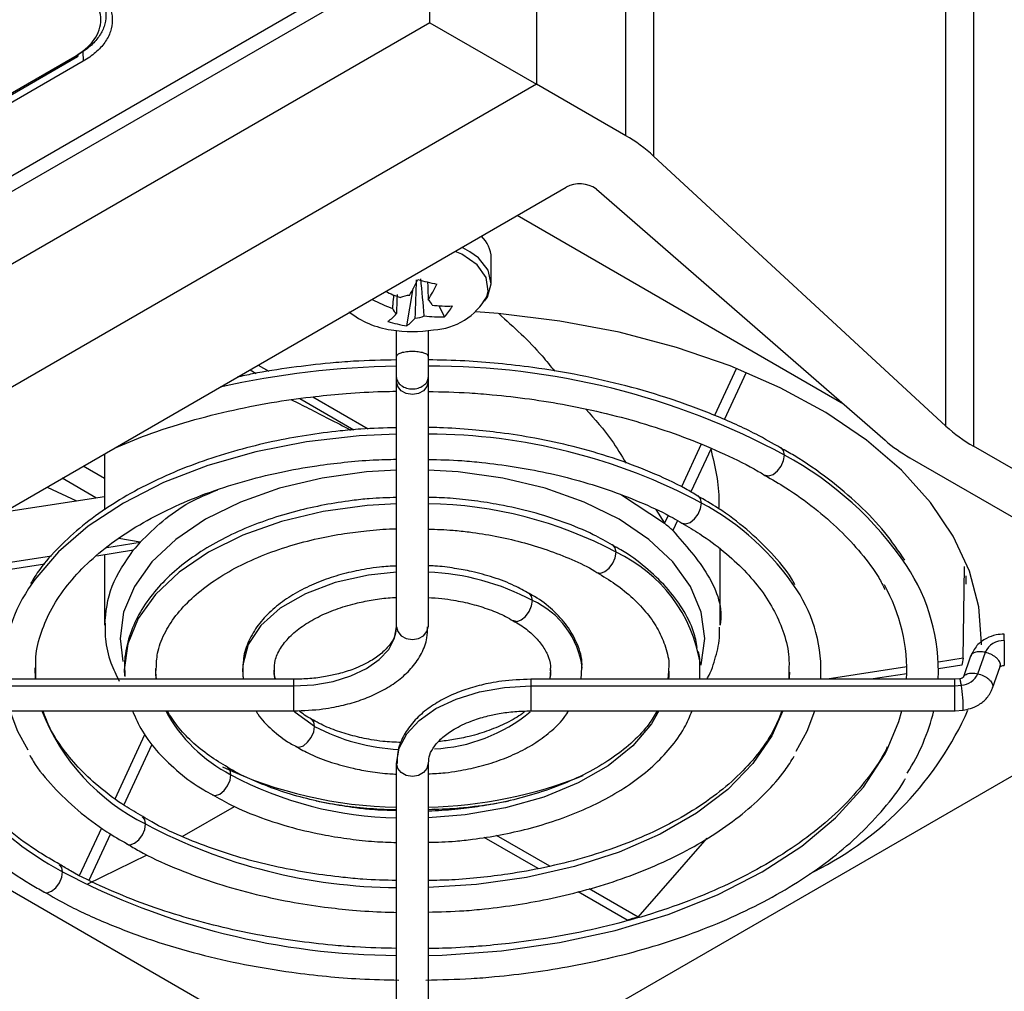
# Model space of a CAD drawing. Header units: millimetres. Extents: x 15231 to 16570, y 10019 to 11489.
# Tile 42 of 206: x 16478 to 16528, y 10097 to 10147. Entities that reach past the tile are written whole.
import ezdxf

# ---------------------------------------------------------------- set-up
doc = ezdxf.new("R2010")
doc.units = ezdxf.units.MM

msp = doc.modelspace()

# ---------------------------------------------------------------- linework, layer by layer
at = {"color": 7, "linetype": 'Continuous', "lineweight": 25}
for p, q in [((16504.479, 10437.258), (16504.479, 10143.232)), ((16509.008, 10140.618), (16509.008, 10434.573)), ((16510.418, 10433.55), (16510.418, 10139.595)), ((16525.228, 10125.912), (16525.228, 10419.867)), ((16526.637, 10418.844), (16526.637, 10124.889)), ((16499.083, 10146.347), (16499.083, 10180.662)), ((16495.895, 10148.189), (16339.761, 10058.055)), ((16339.767, 10058.867), (16495.194, 10148.593)), ((16499.083, 10146.347), (16336.572, 10052.532)), ((16499.083, 10146.347), (16504.479, 10143.232)), ((16481.497, 10144.894), (16481.504, 10144.392)), ((16481.504, 10144.392), (16436.989, 10118.694)), ((16437.622, 10119.463), (16481.214, 10144.628)), ((16437.667, 10119.577), (16481.086, 10144.642)), ((16504.479, 10143.232), (16341.783, 10049.31)), ((16509.008, 10140.618), (16504.479, 10143.232)), ((16525.228, 10125.912), (16510.418, 10139.595)), ((16350.891, 10048.48), (16505.978, 10138.01)), ((16507.519, 10137.921), (16522.146, 10125.195)), ((16520.035, 10127.031), (16503.498, 10136.578)), ((16502.19, 10133.163), (16502.19, 10134.424)), ((16497.908, 10130.991), (16498.239, 10132.875)), ((16499.827, 10131.451), (16499.551, 10132.007)), ((16497.39, 10129.446), (16497.39, 10130.75)), ((16498.99, 10130.75), (16498.99, 10129.446)), ((16497.39, 10128.38), (16497.39, 10129.446)), ((16498.99, 10129.446), (16498.99, 10128.38)), ((16489.963, 10128.765), (16490.276, 10128.584)), ((16490.369, 10128.999), (16490.91, 10128.687)), ((16514.614, 10128.839), (16513.508, 10126.457)), ((16497.39, 10128.16), (16497.39, 10128.38)), ((16498.99, 10128.38), (16498.99, 10128.16)), ((16515.113, 10128.635), (16513.999, 10126.234)), ((16497.39, 10115.749), (16497.39, 10128.16)), ((16498.99, 10128.16), (16498.99, 10115.749)), ((16492.491, 10127.306), (16495.225, 10125.727)), ((16493.146, 10127.396), (16495.957, 10125.773)), ((16512.827, 10124.99), (16511.826, 10122.833)), ((16513.326, 10124.785), (16512.301, 10122.577)), ((16545.956, 10113.737), (16526.637, 10124.889)), ((16482.596, 10124.512), (16482.596, 10121.673)), ((16523.408, 10124.305), (16546.309, 10111.084)), ((16482.596, 10123.254), (16481.507, 10123.883)), ((16482.157, 10122.283), (16480.446, 10123.271)), ((16479.675, 10122.826), (16481.177, 10122.132)), ((16477.618, 10121.581), (16482.596, 10122.351)), ((16508.793, 10122.425), (16510.969, 10120.987)), ((16510.523, 10121.686), (16510.969, 10120.987)), ((16511.152, 10121.38), (16510.969, 10120.987)), ((16511.627, 10121.124), (16511.392, 10120.619)), ((16484.401, 10120.031), (16483.311, 10120.215)), ((16482.699, 10119.768), (16484.401, 10120.031)), ((16474.789, 10118.544), (16479.901, 10119.335)), ((16482.197, 10119.347), (16484.06, 10119.635)), ((16482.596, 10119.409), (16482.596, 10115.827)), ((16513.785, 10115.827), (16513.785, 10119.693)), ((16474.549, 10118.164), (16479.558, 10118.939)), ((16526.11, 10114.151), (16526.165, 10118.793)), ((16526.261, 10117.911), (16526.261, 10118.323)), ((16526.479, 10114.249), (16526.098, 10113.163)), ((16526.847, 10113.365), (16527.229, 10114.451)), ((16512.755, 10113.085), (16512.762, 10113.895)), ((16526.11, 10114.151), (16524.847, 10113.956)), ((16526.04, 10113.798), (16524.855, 10113.614)), ((16479.093, 10113.085), (16479.076, 10113.67)), ((16479.111, 10113.085), (16479.112, 10113.662)), ((16485.211, 10113.085), (16485.186, 10113.63)), ((16506.743, 10113.085), (16506.78, 10113.675)), ((16511.166, 10113.497), (16511.132, 10113.085)), ((16517.269, 10113.457), (16517.269, 10113.085)), ((16523.254, 10113.71), (16519.216, 10113.085)), ((16523.253, 10113.367), (16521.432, 10113.085)), ((16527.597, 10112.641), (16527.978, 10113.727)), ((16492.19, 10113.085), (16470.69, 10113.085)), ((16470.69, 10112.747), (16492.19, 10112.747)), ((16492.19, 10112.747), (16492.19, 10113.085)), ((16492.19, 10111.485), (16492.19, 10112.747)), ((16525.69, 10113.085), (16504.19, 10113.085)), ((16504.19, 10113.085), (16504.19, 10112.747)), ((16504.19, 10112.747), (16525.69, 10112.747)), ((16504.19, 10112.747), (16504.19, 10111.485)), ((16525.931, 10113.11), (16525.689, 10113.085)), ((16525.69, 10112.747), (16525.69, 10113.085)), ((16525.69, 10112.747), (16526.013, 10112.78)), ((16525.69, 10111.485), (16525.69, 10112.747)), ((16470.69, 10111.485), (16492.19, 10111.485)), ((16504.19, 10111.485), (16525.69, 10111.485)), ((16525.692, 10111.485), (16526.095, 10111.527)), ((16463.991, 10110.394), (16494.19, 10092.96)), ((16483.131, 10107.032), (16484.64, 10110.284)), ((16502.19, 10092.96), (16532.39, 10110.394)), ((16483.574, 10106.706), (16485.008, 10109.796)), ((16497.39, 10096.409), (16497.39, 10108.821)), ((16498.99, 10108.821), (16498.99, 10096.409)), ((16486.524, 10105.114), (16489.18, 10106.642)), ((16499.469, 10106.432), (16499.338, 10106.508)), ((16500.19, 10106.484), (16500.093, 10106.54)), ((16481.329, 10103.149), (16482.445, 10105.554)), ((16481.812, 10102.91), (16482.896, 10105.246)), ((16504.562, 10103.492), (16501.824, 10105.072)), ((16505.158, 10103.616), (16502.462, 10105.173)), ((16509.637, 10101.031), (16513.137, 10105.033)), ((16481.717, 10102.706), (16484.748, 10104.195)), ((16518.343, 10103.228), (16518.591, 10103.37)), ((16509.071, 10100.889), (16506.593, 10102.319)), ((16509.637, 10101.031), (16507.153, 10102.465))]:
    msp.add_line(p, q, dxfattribs=at)
at = {"color": 7, "linetype": 'Continuous', "lineweight": 25, "flags": 128}
for points in [[(16501.961, 10132.466), (16502.032, 10132.752), (16501.937, 10133.446), (16501.475, 10134.089), (16500.692, 10134.618), (16500.357, 10134.765)], [(16501.108, 10134.743), (16500.741, 10134.941), (16500.698, 10134.962)], [(16501.853, 10132.234), (16501.991, 10132.442), (16502.19, 10133.12), (16502.034, 10133.803), (16501.536, 10134.428), (16501.108, 10134.743)], [(16527.035, 10114.83), (16527.038, 10114.917), (16526.906, 10116.75), (16526.426, 10118.564), (16525.604, 10120.337), (16524.448, 10122.046), (16522.974, 10123.672), (16521.199, 10125.194), (16519.145, 10126.594), (16516.836, 10127.855), (16514.301, 10128.962), (16511.571, 10129.902), (16508.678, 10130.662), (16505.657, 10131.234), (16502.546, 10131.61), (16501.403, 10131.698)], [(16498.99, 10128.16), (16498.93, 10127.91), (16498.756, 10127.698), (16498.497, 10127.557), (16498.19, 10127.507), (16497.884, 10127.557), (16497.625, 10127.698), (16497.451, 10127.91), (16497.39, 10128.16)], [(16497.39, 10125.509), (16495.487, 10125.416), (16492.829, 10125.111), (16490.263, 10124.608), (16487.833, 10123.916), (16485.58, 10123.047), (16483.543, 10122.015), (16481.756, 10120.839), (16480.251, 10119.539), (16479.052, 10118.136), (16478.742, 10117.676)], [(16517.045, 10124.444), (16517.002, 10124.669), (16516.88, 10124.81), (16516.867, 10124.817)], [(16516.073, 10123.429), (16516.08, 10123.425), (16516.263, 10123.389), (16516.48, 10123.464), (16516.696, 10123.639), (16516.88, 10123.887), (16517.002, 10124.169), (16517.045, 10124.444)], [(16497.39, 10123.686), (16495.873, 10123.594), (16493.612, 10123.28), (16491.465, 10122.767), (16489.483, 10122.066), (16487.715, 10121.194), (16486.205, 10120.173), (16484.99, 10119.029), (16484.101, 10117.789), (16483.558, 10116.484), (16483.376, 10115.146), (16483.513, 10113.983)], [(16512.819, 10113.796), (16512.823, 10113.809), (16513.005, 10115.146), (16512.823, 10116.484), (16512.28, 10117.789), (16511.391, 10119.029), (16510.176, 10120.173), (16508.666, 10121.194), (16506.898, 10122.066), (16504.916, 10122.767), (16502.769, 10123.28), (16500.508, 10123.594), (16498.99, 10123.686)], [(16512.838, 10122.015), (16512.795, 10122.241), (16512.673, 10122.382), (16512.66, 10122.389)], [(16497.39, 10121.978), (16495.906, 10121.887), (16493.677, 10121.578), (16491.56, 10121.072), (16489.606, 10120.381), (16487.863, 10119.521), (16486.375, 10118.515), (16485.177, 10117.387), (16484.3, 10116.165), (16483.765, 10114.878), (16483.585, 10113.559), (16483.595, 10113.256)], [(16511.866, 10121), (16511.873, 10120.996), (16512.056, 10120.96), (16512.273, 10121.036), (16512.489, 10121.21), (16512.673, 10121.458), (16512.795, 10121.741), (16512.838, 10122.015)], [(16508.518, 10119.521), (16508.475, 10119.746), (16508.352, 10119.888), (16508.341, 10119.893)], [(16507.549, 10118.503), (16507.552, 10118.502), (16507.736, 10118.466), (16507.952, 10118.541), (16508.169, 10118.716), (16508.352, 10118.964), (16508.475, 10119.246), (16508.518, 10119.521)], [(16497.39, 10118.508), (16495.962, 10118.361), (16494.282, 10117.988), (16492.772, 10117.422), (16491.499, 10116.687), (16490.519, 10115.816), (16489.874, 10114.846), (16489.592, 10113.82), (16489.582, 10113.463)], [(16504.279, 10117.074), (16504.236, 10117.299), (16504.113, 10117.44), (16504.104, 10117.445)], [(16503.306, 10116.059), (16503.313, 10116.055), (16503.497, 10116.019), (16503.713, 10116.094), (16503.929, 10116.269), (16504.113, 10116.517), (16504.236, 10116.799), (16504.279, 10117.074)], [(16492.19, 10112.747), (16493.205, 10112.804), (16494.18, 10112.975), (16495.079, 10113.253), (16495.867, 10113.626), (16496.514, 10114.081), (16496.995, 10114.6), (16497.291, 10115.163), (16497.39, 10115.749)], [(16497.39, 10115.749), (16497.451, 10115.499), (16497.625, 10115.287), (16497.884, 10115.145), (16498.19, 10115.095), (16498.497, 10115.145), (16498.756, 10115.287), (16498.93, 10115.499), (16498.99, 10115.749)], [(16491.229, 10113.085), (16491.225, 10113.106), (16491.18, 10113.549)], [(16505.2, 10113.57), (16505.156, 10113.106), (16505.152, 10113.085)], [(16511.195, 10113.489), (16511.184, 10113.249), (16511.169, 10113.085)], [(16517.305, 10113.449), (16517.294, 10113.183), (16517.288, 10113.085)], [(16497.39, 10108.821), (16497.521, 10109.587), (16497.908, 10110.323), (16498.536, 10111.002), (16499.382, 10111.597), (16500.413, 10112.085), (16501.588, 10112.448), (16502.864, 10112.671), (16504.19, 10112.747)], [(16477.79, 10111.485), (16478.181, 10110.464), (16478.703, 10109.503)], [(16493.234, 10110.698), (16492.255, 10111.406), (16492.207, 10111.451)], [(16516.965, 10111.485), (16516.41, 10110.221), (16515.453, 10108.82), (16514.174, 10107.507), (16512.598, 10106.307), (16510.753, 10105.242), (16508.674, 10104.332), (16506.4, 10103.594), (16503.973, 10103.042), (16501.438, 10102.685), (16498.99, 10102.534)], [(16510.689, 10111.485), (16510.306, 10110.83), (16509.362, 10109.716), (16508.114, 10108.707), (16506.596, 10107.831), (16504.848, 10107.11), (16502.918, 10106.565), (16500.859, 10106.212), (16498.99, 10106.066)], [(16517.639, 10109.443), (16518.2, 10110.464), (16518.591, 10111.485)], [(16522.217, 10109.437), (16522.845, 10110.951), (16522.997, 10111.485)], [(16493.234, 10110.698), (16493.191, 10110.923), (16493.075, 10111.06)], [(16492.277, 10109.674), (16492.451, 10109.643), (16492.668, 10109.718), (16492.884, 10109.893), (16493.068, 10110.14), (16493.191, 10110.423), (16493.234, 10110.698)], [(16498.99, 10099.097), (16499.704, 10099.116), (16502.709, 10099.327), (16505.647, 10099.745), (16508.477, 10100.365), (16511.158, 10101.177), (16513.649, 10102.169), (16515.914, 10103.328), (16517.921, 10104.636), (16519.641, 10106.074), (16521.047, 10107.621), (16522.121, 10109.255), (16522.217, 10109.437)], [(16498.99, 10108.821), (16498.93, 10108.571), (16498.756, 10108.359), (16498.497, 10108.218), (16498.19, 10108.168), (16497.884, 10108.218), (16497.625, 10108.359), (16497.451, 10108.571), (16497.39, 10108.821)], [(16488.04, 10107.225), (16488.212, 10107.196), (16488.429, 10107.271), (16488.645, 10107.446), (16488.829, 10107.693), (16488.951, 10107.976), (16488.995, 10108.251)], [(16488.995, 10108.251), (16488.951, 10108.476), (16488.832, 10108.615)], [(16483.721, 10104.73), (16483.892, 10104.702), (16484.108, 10104.777), (16484.325, 10104.952), (16484.508, 10105.199), (16484.631, 10105.482), (16484.674, 10105.757)], [(16484.674, 10105.757), (16484.631, 10105.982), (16484.515, 10106.119)], [(16479.514, 10102.302), (16479.685, 10102.273), (16479.901, 10102.348), (16480.118, 10102.523), (16480.301, 10102.77), (16480.424, 10103.053), (16480.467, 10103.328)], [(16480.467, 10103.328), (16480.424, 10103.553), (16480.308, 10103.69)]]:
    msp.add_lwpolyline(points, dxfattribs=at)
at = {"color": 7, "linetype": 'Continuous', "lineweight": 25}
for centre, radius, start, end in [((16481.144, 10144.728), 0.123, 305.1357, 4.1527), ((16481.161, 10144.738), 0.122, 231.7962, 295.56), ((16505.116, 10133.772), 7.875, 47.6809, 60.3777), ((16506.676, 10136.711), 1.475, 55.1451, 118.239), ((16500.583, 10134.376), 1.608, 1.7258, 46.2747), ((16489.13, 10137.793), 10.352, 329.4643, 334.496), ((16502.007, 10146.025), 13.172, 254.4378, 258.6951), ((16500.325, 10140.06), 8.113, 244.5486, 250.2638), ((16490.082, 10137.566), 10.352, 329.4643, 334.496), ((16499.957, 10139.573), 8.18, 242.3454, 250.2453), ((16498.156, 10131.057), 1.481, 94.2533, 112.6719), ((16498.71, 10131.898), 0.5, 16.568, 54.8129), ((16499.103, 10134.055), 3.27, 272.8207, 330.9183), ((16497.76, 10135.278), 4.534, 232.1498, 261.8456), ((16497.671, 10132.017), 0.5, 196.568, 234.8129), ((16499.948, 10138.291), 6.297, 263.0836, 272.4908), ((16497.287, 10133.688), 3.385, 318.6391, 330.1016), ((16495.388, 10133.368), 2.66, 306.1116, 318.5779), ((16498.799, 10136.831), 5.908, 251.8159, 261.317), ((16496.34, 10133.141), 2.66, 306.1116, 318.5779), ((16498.225, 10132.857), 1.481, 274.2533, 292.6719), ((16499.554, 10137.742), 6.297, 263.0836, 272.4908), ((16498.19, 10137.2), 6.5, 260.4925, 279.5075), ((16498.069, 10084.861), 44.09, 90.882, 102.6108), ((16499.167, 10091.196), 37.751, 61.732, 90.2676), ((16530.53, 10131.735), 7.875, 227.6809, 240.3777), ((16498.892, 10095.926), 29.583, 61.8721, 89.8085), ((16527.4, 10131.3), 8.055, 229.2876, 240.2876), ((16508.751, 10109.055), 17.482, 34.0829, 61.6749), ((16498.669, 10101.03), 20.951, 61.9597, 89.1205), ((16506.565, 10110.254), 13.33, 33.5216, 61.9245), ((16505.3, 10112.655), 7.583, 9.168, 64.8888), ((16515.138, 10113.48), 9.713, 357.6703, 33.5805), ((16498.506, 10106.255), 12.263, 61.9157, 87.734), ((16514.184, 10113.481), 9.066, 357.4949, 29.0094), ((16484.992, 10113.509), 7.513, 146.3082, 183.2356), ((16511.403, 10113.51), 7.498, 356.7483, 33.195), ((16502.51, 10113.132), 4.32, 6.9665, 65.8402), ((16528.137, 10114.052), 0.992, 86.9154, 156.2725), ((16525.961, 10113.743), 0.964, 273.1073, 336.9289), ((16489.394, 10115.366), 10.706, 201.2553, 243.841), ((16492.536, 10115.17), 7.773, 208.3037, 242.899), ((16498.947, 10117.719), 8.162, 272.5143, 309.701), ((16511.061, 10118.304), 16.725, 296.7573, 336.0788), ((16514.554, 10113.902), 10.345, 327.3795, 346.4871), ((16497.949, 10119.566), 10.044, 242.0001, 267.4366), ((16487.946, 10117.374), 15.913, 210.7366, 241.9673), ((16497.774, 10128.39), 21.787, 245.0045, 268.9917), ((16497.709, 10124.517), 18.454, 241.8191, 269.0098), ((16498.473, 10129.247), 22.646, 271.3101, 291.6859), ((16497.564, 10129.92), 27.386, 241.9231, 269.6377), ((16497.571, 10135.782), 36.685, 242.2102, 269.7186)]:
    msp.add_arc(centre, radius, start, end, dxfattribs=at)
for points, knots in [([(16481.266, 10148.686), (16481.375, 10148.621), (16481.481, 10148.551), (16481.677, 10148.408), (16481.769, 10148.334), (16482.028, 10148.105), (16482.177, 10147.94), (16482.415, 10147.601), (16482.505, 10147.426), (16482.627, 10147.068), (16482.658, 10146.883), (16482.659, 10146.519), (16482.629, 10146.339), (16482.508, 10145.98), (16482.418, 10145.805), (16482.181, 10145.47), (16482.033, 10145.308), (16481.686, 10145.006), (16481.487, 10144.865), (16481.266, 10144.737)], [0, 0, 0, 0, 0.0625, 0.0625, 0.125, 0.125, 0.25, 0.25, 0.375, 0.375, 0.5, 0.5, 0.625, 0.625, 0.75, 0.75, 0.875, 0.875, 1, 1, 1, 1]), ([(16481.086, 10144.642), (16481.296, 10144.764), (16481.483, 10144.896), (16481.81, 10145.18), (16481.951, 10145.334), (16482.176, 10145.651), (16482.262, 10145.817), (16482.377, 10146.157), (16482.405, 10146.329), (16482.405, 10146.673), (16482.376, 10146.849), (16482.26, 10147.189), (16482.175, 10147.354), (16481.95, 10147.676), (16481.808, 10147.832), (16481.482, 10148.122), (16481.296, 10148.258), (16481.086, 10148.384)], [0, 0, 0, 0, 0.125, 0.125, 0.25, 0.25, 0.375, 0.375, 0.5, 0.5, 0.625, 0.625, 0.75, 0.75, 0.875, 0.875, 1, 1, 1, 1]), ([(16481.504, 10148.589), (16481.741, 10148.448), (16481.949, 10148.296), (16482.313, 10147.973), (16482.47, 10147.801), (16482.726, 10147.436), (16482.821, 10147.25), (16482.918, 10146.964), (16482.942, 10146.868), (16482.976, 10146.674), (16482.984, 10146.576), (16482.985, 10146.284), (16482.952, 10146.092), (16482.824, 10145.712), (16482.727, 10145.524), (16482.476, 10145.169), (16482.321, 10145), (16481.952, 10144.679), (16481.74, 10144.529), (16481.504, 10144.392)], [0, 0, 0, 0, 0.125, 0.125, 0.25, 0.25, 0.375, 0.375, 0.4375, 0.4375, 0.5, 0.5, 0.625, 0.625, 0.75, 0.75, 0.875, 0.875, 1, 1, 1, 1]), ([(16498.961, 10133.193), (16498.971, 10132.963), (16498.984, 10132.668), (16498.995, 10132.372), (16498.998, 10132.306)], [0, 0, 0, 0, 0.7767, 1, 1, 1, 1]), ([(16497.192, 10131.874), (16497.198, 10131.942), (16497.22, 10132.173), (16497.243, 10132.404), (16497.259, 10132.567)], [0, 0, 0, 0, 0.295301, 1, 1, 1, 1]), ([(16497.419, 10132.586), (16497.41, 10132.334), (16497.397, 10132.007), (16497.385, 10131.681), (16497.383, 10131.608)], [0, 0, 0, 0, 0.774352, 1, 1, 1, 1]), ([(16502.571, 10131.608), (16503.328, 10130.928), (16504.329, 10130.03), (16505.193, 10128.954), (16505.403, 10128.692)], [0, 0, 0, 0, 0.756916, 1, 1, 1, 1]), ([(16497.39, 10129.446), (16497.39, 10129.477), (16497.408, 10129.51), (16497.486, 10129.575), (16497.547, 10129.606), (16497.703, 10129.657), (16497.798, 10129.677), (16497.994, 10129.702), (16498.096, 10129.708), (16498.285, 10129.708), (16498.386, 10129.702), (16498.583, 10129.677), (16498.678, 10129.657), (16498.834, 10129.606), (16498.895, 10129.575), (16498.973, 10129.51), (16498.99, 10129.477), (16498.99, 10129.446)], [0, 0, 0, 0, 0.125, 0.125, 0.25, 0.25, 0.375, 0.375, 0.5, 0.5, 0.625, 0.625, 0.75, 0.75, 0.875, 0.875, 1, 1, 1, 1]), ([(16497.39, 10129.265), (16496.662, 10129.251), (16495.534, 10129.229), (16493.759, 10129.083), (16492.047, 10128.884), (16490.471, 10128.643), (16489.57, 10128.445), (16489.309, 10128.387)], [0, 0, 0, 0, 0.26436, 0.409737, 0.650376, 0.898711, 1, 1, 1, 1]), ([(16516.859, 10124.798), (16516.449, 10125.035), (16515.411, 10125.637), (16513.553, 10126.466), (16511.348, 10127.289), (16509.054, 10127.963), (16506.703, 10128.499), (16504.529, 10128.862), (16502.571, 10129.089), (16500.8, 10129.235), (16499.611, 10129.256), (16498.99, 10129.268)], [0, 0, 0, 0, 0.086558, 0.219291, 0.350819, 0.480274, 0.60554, 0.730829, 0.820734, 0.906407, 1, 1, 1, 1]), ([(16497.39, 10128.38), (16497.39, 10128.311), (16497.408, 10128.237), (16497.486, 10128.093), (16497.547, 10128.024), (16497.703, 10127.91), (16497.798, 10127.865), (16497.994, 10127.808), (16498.096, 10127.796), (16498.285, 10127.796), (16498.386, 10127.808), (16498.583, 10127.865), (16498.678, 10127.91), (16498.834, 10128.024), (16498.895, 10128.093), (16498.973, 10128.237), (16498.99, 10128.311), (16498.99, 10128.38)], [0, 0, 0, 0, 0.125, 0.125, 0.25, 0.25, 0.375, 0.375, 0.5, 0.5, 0.625, 0.625, 0.75, 0.75, 0.875, 0.875, 1, 1, 1, 1]), ([(16483.099, 10124.802), (16483.631, 10125.026), (16484.835, 10125.532), (16486.862, 10126.174), (16489.075, 10126.738), (16491.22, 10127.146), (16493.136, 10127.411), (16494.922, 10127.578), (16496.297, 10127.663), (16497.149, 10127.674), (16497.39, 10127.677)], [0, 0, 0, 0, 0.128877, 0.291565, 0.450556, 0.600541, 0.731232, 0.833994, 0.953031, 1, 1, 1, 1]), ([(16492.069, 10127.248), (16492.351, 10127.106), (16493.231, 10126.667), (16494.323, 10126.099), (16495.064, 10125.713)], [0, 0, 0, 0, 0.321385, 1, 1, 1, 1]), ([(16498.99, 10127.665), (16499.689, 10127.651), (16500.777, 10127.63), (16502.489, 10127.487), (16504.151, 10127.297), (16506.087, 10126.981), (16508.055, 10126.559), (16510.029, 10126.021), (16511.961, 10125.371), (16513.802, 10124.608), (16515.179, 10123.951), (16515.883, 10123.525), (16516.062, 10123.416)], [0, 0, 0, 0, 0.109591, 0.170532, 0.271365, 0.37536, 0.486168, 0.600924, 0.718464, 0.83789, 0.958608, 1, 1, 1, 1]), ([(16506.986, 10126.77), (16507.438, 10126.259), (16508.198, 10125.401), (16508.783, 10124.432), (16509.02, 10124.04)], [0, 0, 0, 0, 0.595507, 1, 1, 1, 1]), ([(16497.39, 10125.826), (16496.784, 10125.813), (16495.825, 10125.792), (16494.303, 10125.648), (16492.804, 10125.454), (16491.066, 10125.131), (16489.31, 10124.701), (16487.562, 10124.154), (16485.87, 10123.493), (16484.269, 10122.721), (16482.787, 10121.845), (16481.444, 10120.872), (16480.273, 10119.804), (16479.39, 10118.823), (16478.99, 10118.176), (16478.843, 10117.937)], [0, 0, 0, 0, 0.075327, 0.119065, 0.191379, 0.265894, 0.345246, 0.427388, 0.511523, 0.597051, 0.683605, 0.77099, 0.859142, 0.948139, 1, 1, 1, 1]), ([(16512.651, 10122.369), (16512.45, 10122.491), (16511.714, 10122.941), (16510.269, 10123.595), (16508.366, 10124.316), (16506.399, 10124.884), (16504.487, 10125.3), (16502.766, 10125.569), (16501.151, 10125.741), (16499.93, 10125.827), (16499.183, 10125.838), (16498.99, 10125.841)], [0, 0, 0, 0, 0.056821, 0.20793, 0.356994, 0.502263, 0.638762, 0.758253, 0.852641, 0.962118, 1, 1, 1, 1]), ([(16513.314, 10124.758), (16513.525, 10123.873), (16513.764, 10122.867), (16513.717, 10121.855), (16513.711, 10121.734)], [0, 0, 0, 0, 0.879888, 1, 1, 1, 1]), ([(16523.15, 10119.117), (16522.826, 10119.591), (16522.162, 10120.563), (16520.854, 10121.936), (16519.308, 10123.234), (16517.967, 10124.191), (16517.087, 10124.673), (16516.859, 10124.798)], [0, 0, 0, 0, 0.221903, 0.454791, 0.687187, 0.918862, 1, 1, 1, 1]), ([(16479.112, 10113.662), (16479.107, 10113.847), (16479.09, 10114.453), (16479.354, 10115.468), (16479.881, 10116.687), (16480.667, 10117.852), (16481.68, 10118.956), (16482.91, 10119.986), (16484.339, 10120.931), (16485.945, 10121.776), (16487.696, 10122.506), (16489.542, 10123.109), (16491.432, 10123.577), (16493.167, 10123.891), (16494.752, 10124.088), (16496.102, 10124.207), (16496.992, 10124.225), (16497.39, 10124.232)], [0, 0, 0, 0, 0.035801, 0.11736, 0.196614, 0.27401, 0.350279, 0.425927, 0.501178, 0.576023, 0.650259, 0.723275, 0.793486, 0.860654, 0.908992, 0.959319, 1, 1, 1, 1]), ([(16498.99, 10124.226), (16499.564, 10124.213), (16500.476, 10124.193), (16501.928, 10124.054), (16503.365, 10123.867), (16505.027, 10123.556), (16506.698, 10123.143), (16508.354, 10122.622), (16509.934, 10121.991), (16511.113, 10121.441), (16511.706, 10121.079), (16511.856, 10120.987)], [0, 0, 0, 0, 0.118979, 0.189282, 0.305438, 0.425008, 0.552153, 0.683517, 0.817757, 0.953866, 1, 1, 1, 1]), ([(16516.062, 10123.416), (16516.42, 10123.209), (16517.325, 10122.688), (16518.592, 10121.76), (16519.876, 10120.651), (16520.958, 10119.47), (16521.724, 10118.459), (16522.042, 10117.834), (16522.144, 10117.634)], [0, 0, 0, 0, 0.1261926, 0.3186858, 0.5124711, 0.7079911, 0.9062142, 1, 1, 1, 1]), ([(16497.39, 10122.293), (16496.928, 10122.281), (16496.171, 10122.261), (16494.949, 10122.121), (16493.71, 10121.929), (16492.29, 10121.61), (16490.878, 10121.188), (16489.503, 10120.655), (16488.207, 10120.016), (16487.022, 10119.276), (16485.974, 10118.44), (16485.084, 10117.515), (16484.371, 10116.501), (16483.866, 10115.402), (16483.58, 10114.296), (16483.607, 10113.561), (16483.619, 10113.224)], [0, 0, 0, 0, 0.062019, 0.101555, 0.166788, 0.233819, 0.305025, 0.378546, 0.453705, 0.530038, 0.607336, 0.685544, 0.76486, 0.845789, 0.929375, 1, 1, 1, 1]), ([(16484.401, 10120.031), (16485.134, 10120.756), (16486.177, 10121.788), (16487.835, 10122.481), (16488.327, 10122.686)], [0, 0, 0, 0, 0.702998, 1, 1, 1, 1]), ([(16508.334, 10119.876), (16508.015, 10120.059), (16507.248, 10120.5), (16505.873, 10121.059), (16504.275, 10121.568), (16502.758, 10121.913), (16501.36, 10122.132), (16500.155, 10122.268), (16499.362, 10122.288), (16498.99, 10122.298)], [0, 0, 0, 0, 0.1268056, 0.305363, 0.4770717, 0.6478604, 0.7717486, 0.8931739, 1, 1, 1, 1]), ([(16517.581, 10117.876), (16517.524, 10117.981), (16517.217, 10118.541), (16516.413, 10119.485), (16515.173, 10120.68), (16513.91, 10121.648), (16513, 10122.169), (16512.651, 10122.369)], [0, 0, 0, 0, 0.060313, 0.320612, 0.580288, 0.838836, 1, 1, 1, 1]), ([(16511.856, 10120.987), (16512.162, 10120.811), (16512.934, 10120.366), (16513.994, 10119.567), (16515.042, 10118.611), (16515.905, 10117.591), (16516.585, 10116.515), (16517.053, 10115.378), (16517.303, 10114.352), (16517.278, 10113.704), (16517.269, 10113.457)], [0, 0, 0, 0, 0.086191, 0.216939, 0.348784, 0.482251, 0.61849, 0.759475, 0.908232, 1, 1, 1, 1]), ([(16485.215, 10113.622), (16485.223, 10113.882), (16485.241, 10114.47), (16485.584, 10115.371), (16486.163, 10116.307), (16486.969, 10117.184), (16487.976, 10117.994), (16489.166, 10118.72), (16490.504, 10119.344), (16491.93, 10119.849), (16493.353, 10120.221), (16494.663, 10120.468), (16495.931, 10120.626), (16496.818, 10120.701), (16497.329, 10120.711), (16497.39, 10120.712)], [0, 0, 0, 0, 0.07795, 0.176005, 0.269522, 0.360663, 0.450676, 0.539875, 0.628032, 0.71403, 0.794347, 0.864908, 0.922587, 0.99076, 1, 1, 1, 1]), ([(16498.99, 10120.693), (16499.413, 10120.681), (16500.114, 10120.662), (16501.251, 10120.531), (16502.415, 10120.348), (16503.74, 10120.046), (16505.049, 10119.652), (16506.293, 10119.154), (16507.134, 10118.762), (16507.51, 10118.522), (16507.545, 10118.499)], [0, 0, 0, 0, 0.131276, 0.217827, 0.360439, 0.506678, 0.661559, 0.820868, 0.983011, 1, 1, 1, 1]), ([(16511.392, 10120.619), (16512.037, 10119.885), (16513.345, 10118.393), (16513.947, 10116.679), (16513.784, 10115.83), (16513.783, 10115.827)], [0, 0, 0, 0, 0.491284, 0.998034, 1, 1, 1, 1]), ([(16512.632, 10114.702), (16512.581, 10114.966), (16512.449, 10115.641), (16511.906, 10116.67), (16511.093, 10117.769), (16510.03, 10118.762), (16509.101, 10119.467), (16508.478, 10119.799), (16508.334, 10119.876)], [0, 0, 0, 0, 0.130293, 0.333375, 0.536814, 0.73926, 0.939843, 1, 1, 1, 1]), ([(16482.598, 10115.827), (16482.662, 10116.493), (16482.788, 10117.809), (16483.64, 10119.032), (16484.06, 10119.635)], [0, 0, 0, 0, 0.506506, 1, 1, 1, 1]), ([(16497.39, 10118.821), (16497.103, 10118.811), (16496.59, 10118.792), (16495.734, 10118.66), (16494.815, 10118.47), (16493.79, 10118.158), (16492.809, 10117.75), (16491.897, 10117.24), (16491.093, 10116.634), (16490.422, 10115.934), (16489.921, 10115.139), (16489.608, 10114.295), (16489.603, 10113.717), (16489.601, 10113.444)], [0, 0, 0, 0, 0.068522, 0.122008, 0.209897, 0.299664, 0.394602, 0.492302, 0.592158, 0.693855, 0.797625, 0.904648, 1, 1, 1, 1]), ([(16504.098, 10117.43), (16503.857, 10117.567), (16503.306, 10117.882), (16502.32, 10118.25), (16501.296, 10118.535), (16500.298, 10118.718), (16499.557, 10118.818), (16499.104, 10118.833), (16498.99, 10118.836)], [0, 0, 0, 0, 0.17172, 0.393253, 0.603831, 0.762259, 0.940411, 1, 1, 1, 1]), ([(16507.545, 10118.499), (16507.864, 10118.306), (16508.542, 10117.896), (16509.394, 10117.19), (16510.127, 10116.41), (16510.688, 10115.579), (16511.051, 10114.695), (16511.221, 10113.997), (16511.176, 10113.59), (16511.166, 10113.497)], [0, 0, 0, 0, 0.135874, 0.288901, 0.443883, 0.602464, 0.768087, 0.946902, 1, 1, 1, 1]), ([(16491.207, 10113.554), (16491.208, 10113.712), (16491.209, 10114.07), (16491.47, 10114.632), (16491.933, 10115.227), (16492.579, 10115.77), (16493.374, 10116.245), (16494.289, 10116.638), (16495.208, 10116.918), (16496.109, 10117.101), (16496.809, 10117.208), (16497.248, 10117.224), (16497.39, 10117.229)], [0, 0, 0, 0, 0.101901, 0.231069, 0.349839, 0.465539, 0.578595, 0.686958, 0.795276, 0.875395, 0.959547, 1, 1, 1, 1]), ([(16498.99, 10117.22), (16499.225, 10117.211), (16499.663, 10117.194), (16500.405, 10117.077), (16501.221, 10116.906), (16502.108, 10116.626), (16502.815, 10116.337), (16503.174, 10116.122), (16503.298, 10116.048)], [0, 0, 0, 0, 0.142504, 0.265701, 0.467307, 0.671911, 0.886417, 1, 1, 1, 1]), ([(16506.78, 10113.675), (16506.784, 10113.726), (16506.817, 10114.137), (16506.578, 10114.873), (16506.073, 10115.807), (16505.323, 10116.601), (16504.652, 10117.142), (16504.195, 10117.38), (16504.098, 10117.43)], [0, 0, 0, 0, 0.034861, 0.278522, 0.502344, 0.725053, 0.94205, 1, 1, 1, 1]), ([(16482.624, 10115.93), (16482.62, 10115.667), (16482.609, 10114.989), (16482.841, 10113.994), (16483.18, 10113.301), (16483.329, 10112.996)], [0, 0, 0, 0, 0.262889, 0.675763, 1, 1, 1, 1]), ([(16492.19, 10111.485), (16492.684, 10111.503), (16493.376, 10111.528), (16494.358, 10111.692), (16495.157, 10111.883), (16496.034, 10112.192), (16496.855, 10112.595), (16497.594, 10113.096), (16498.218, 10113.694), (16498.684, 10114.391), (16498.963, 10115.092), (16498.96, 10115.558), (16498.959, 10115.749)], [0, 0, 0, 0, 0.142001, 0.199338, 0.293348, 0.389044, 0.490096, 0.594096, 0.700598, 0.809518, 0.922034, 1, 1, 1, 1]), ([(16497.367, 10115.727), (16497.362, 10115.59), (16497.35, 10115.315), (16497.094, 10114.866), (16496.675, 10114.416), (16496.058, 10113.979), (16495.302, 10113.619), (16494.508, 10113.367), (16493.76, 10113.206), (16493.003, 10113.105), (16492.462, 10113.091), (16492.19, 10113.085)], [0, 0, 0, 0, 0.123848, 0.249713, 0.368734, 0.484238, 0.620486, 0.725635, 0.808781, 0.904112, 1, 1, 1, 1]), ([(16503.298, 10116.048), (16503.418, 10115.981), (16503.793, 10115.775), (16504.282, 10115.373), (16504.758, 10114.86), (16505.061, 10114.315), (16505.21, 10113.887), (16505.181, 10113.633), (16505.174, 10113.565)], [0, 0, 0, 0, 0.092429, 0.287375, 0.485735, 0.691926, 0.917989, 1, 1, 1, 1]), ([(16513.112, 10113.085), (16513.127, 10113.109), (16513.342, 10113.471), (16513.571, 10114.22), (16513.783, 10115.084), (16513.762, 10115.589), (16513.757, 10115.724)], [0, 0, 0, 0, 0.029827, 0.439499, 0.85076, 1, 1, 1, 1]), ([(16528.19, 10115.376), (16528.05, 10115.367), (16527.734, 10115.348), (16527.242, 10115.161), (16526.753, 10114.805), (16526.574, 10114.441), (16526.48, 10114.251)], [0, 0, 0, 0, 0.188845, 0.423532, 0.699475, 1, 1, 1, 1]), ([(16528.19, 10115.042), (16528.19, 10115.144), (16528.19, 10115.239), (16528.19, 10115.362), (16528.19, 10115.387), (16528.19, 10115.371)], [0, 0, 0, 0, 0.5, 0.5, 1, 1, 1, 1]), ([(16528.19, 10115.042), (16528.19, 10114.954), (16528.19, 10114.819), (16528.19, 10114.611), (16528.19, 10114.448), (16528.19, 10114.289), (16528.19, 10114.104), (16528.19, 10113.915), (16528.19, 10113.813), (16528.19, 10113.781), (16528.19, 10113.786), (16528.19, 10113.786)], [0, 0, 0, 0, 0.172051, 0.264803, 0.359667, 0.454688, 0.547875, 0.721229, 0.894583, 0.98777, 1, 1, 1, 1]), ([(16512.762, 10113.895), (16512.766, 10113.978), (16512.778, 10114.183), (16512.716, 10114.382), (16512.68, 10114.5)], [0, 0, 0, 0, 0.408601, 1, 1, 1, 1]), ([(16527.229, 10114.451), (16527.133, 10114.467), (16526.986, 10114.492), (16526.808, 10114.476), (16526.686, 10114.445), (16526.588, 10114.394), (16526.511, 10114.33), (16526.499, 10114.273), (16526.493, 10114.245)], [0, 0, 0, 0, 0.270265, 0.415963, 0.564978, 0.714241, 0.860622, 1, 1, 1, 1]), ([(16527.965, 10113.731), (16527.977, 10113.757), (16528.012, 10113.833), (16527.962, 10113.965), (16527.872, 10114.093), (16527.772, 10114.191), (16527.651, 10114.279), (16527.473, 10114.378), (16527.325, 10114.422), (16527.229, 10114.451)], [0, 0, 0, 0, 0.107492, 0.322014, 0.437332, 0.554919, 0.672311, 0.787089, 1, 1, 1, 1]), ([(16527.981, 10113.728), (16527.982, 10113.728), (16527.984, 10113.728), (16528.024, 10113.754), (16528.088, 10113.775), (16528.147, 10113.783), (16528.177, 10113.784), (16528.19, 10113.784)], [0, 0, 0, 0, 0.24764, 0.544004, 0.797383, 0.905462, 1, 1, 1, 1]), ([(16485.239, 10113.085), (16485.217, 10113.171), (16485.174, 10113.35), (16485.201, 10113.529), (16485.215, 10113.622)], [0, 0, 0, 0, 0.47961, 1, 1, 1, 1]), ([(16489.601, 10113.444), (16489.594, 10113.393), (16489.579, 10113.271), (16489.618, 10113.153), (16489.64, 10113.085)], [0, 0, 0, 0, 0.424784, 1, 1, 1, 1]), ([(16491.265, 10113.085), (16491.232, 10113.174), (16491.174, 10113.332), (16491.197, 10113.486), (16491.207, 10113.554)], [0, 0, 0, 0, 0.563652, 1, 1, 1, 1]), ([(16505.174, 10113.565), (16505.192, 10113.409), (16505.21, 10113.251), (16505.138, 10113.086), (16505.137, 10113.085)], [0, 0, 0, 0, 0.991777, 1, 1, 1, 1]), ([(16526.122, 10113.192), (16526.126, 10113.209), (16526.138, 10113.254), (16526.207, 10113.308), (16526.304, 10113.36), (16526.426, 10113.39), (16526.604, 10113.406), (16526.751, 10113.381), (16526.847, 10113.365)], [0, 0, 0, 0, 0.086451, 0.241835, 0.400277, 0.558456, 0.713115, 1, 1, 1, 1]), ([(16526.847, 10113.365), (16526.943, 10113.336), (16527.091, 10113.292), (16527.269, 10113.193), (16527.391, 10113.105), (16527.49, 10113.007), (16527.58, 10112.879), (16527.63, 10112.747), (16527.595, 10112.671), (16527.583, 10112.645)], [0, 0, 0, 0, 0.212818, 0.327547, 0.444888, 0.562424, 0.677691, 0.89212, 1, 1, 1, 1]), ([(16504.19, 10113.085), (16503.697, 10113.067), (16503.005, 10113.042), (16502.023, 10112.878), (16501.224, 10112.687), (16500.347, 10112.378), (16499.526, 10111.975), (16498.787, 10111.474), (16498.163, 10110.875), (16497.697, 10110.179), (16497.418, 10109.477), (16497.421, 10109.011), (16497.422, 10108.821)], [0, 0, 0, 0, 0.142004, 0.199341, 0.293352, 0.38905, 0.490104, 0.594106, 0.700609, 0.809531, 0.922049, 1, 1, 1, 1]), ([(16526.013, 10112.78), (16526, 10112.855), (16525.981, 10112.97), (16525.958, 10113.062), (16525.942, 10113.106), (16525.934, 10113.108), (16525.93, 10113.108)], [0, 0, 0, 0, 0.384979, 0.592518, 0.804783, 1, 1, 1, 1]), ([(16526.096, 10113.165), (16526.096, 10113.165), (16526.095, 10113.167), (16526.066, 10113.147), (16526.011, 10113.123), (16525.955, 10113.114), (16525.931, 10113.11)], [0, 0, 0, 0, 0.2189307, 0.5266752, 0.7895565, 1, 1, 1, 1]), ([(16526.095, 10111.529), (16526.096, 10111.529), (16526.101, 10111.524), (16526.11, 10111.556), (16526.116, 10111.659), (16526.11, 10111.847), (16526.098, 10112.032), (16526.085, 10112.19), (16526.069, 10112.352), (16526.045, 10112.559), (16526.026, 10112.693), (16526.013, 10112.78)], [0, 0, 0, 0, 0.015496, 0.108375, 0.281156, 0.453937, 0.546815, 0.641523, 0.736072, 0.828518, 1, 1, 1, 1]), ([(16526.096, 10111.527), (16526.222, 10111.548), (16526.505, 10111.594), (16526.934, 10111.794), (16527.355, 10112.136), (16527.514, 10112.467), (16527.597, 10112.641)], [0, 0, 0, 0, 0.190044, 0.424081, 0.698541, 1, 1, 1, 1]), ([(16484.525, 10106.132), (16484.219, 10106.308), (16483.447, 10106.753), (16482.388, 10107.552), (16481.338, 10108.508), (16480.479, 10109.528), (16479.832, 10110.526), (16479.58, 10111.187), (16479.466, 10111.485)], [0, 0, 0, 0, 0.118089, 0.297225, 0.477863, 0.660725, 0.847384, 1, 1, 1, 1]), ([(16484.006, 10111.485), (16484.159, 10111.14), (16484.486, 10110.399), (16485.294, 10109.351), (16486.349, 10108.357), (16487.28, 10107.652), (16487.903, 10107.32), (16488.047, 10107.243)], [0, 0, 0, 0, 0.210459, 0.451409, 0.691183, 0.928751, 1, 1, 1, 1]), ([(16488.836, 10108.62), (16488.517, 10108.813), (16487.838, 10109.223), (16486.989, 10109.929), (16486.257, 10110.694), (16485.928, 10111.224), (16485.766, 10111.485)], [0, 0, 0, 0, 0.228813, 0.486512, 0.747503, 1, 1, 1, 1]), ([(16490.265, 10111.485), (16490.294, 10111.432), (16490.486, 10111.078), (16491.071, 10110.523), (16491.728, 10109.977), (16492.186, 10109.739), (16492.283, 10109.689)], [0, 0, 0, 0, 0.072401, 0.487518, 0.891986, 1, 1, 1, 1]), ([(16493.083, 10111.071), (16492.96, 10111.137), (16492.712, 10111.269), (16492.53, 10111.423), (16492.438, 10111.501)], [0, 0, 0, 0, 0.49581, 1, 1, 1, 1]), ([(16516.919, 10111.485), (16516.777, 10111.131), (16516.478, 10110.38), (16515.71, 10109.267), (16514.702, 10108.163), (16513.471, 10107.132), (16512.042, 10106.188), (16510.436, 10105.343), (16508.685, 10104.613), (16506.838, 10104.01), (16504.949, 10103.542), (16503.214, 10103.228), (16501.629, 10103.031), (16500.279, 10102.912), (16499.389, 10102.894), (16498.99, 10102.886)], [0, 0, 0, 0, 0.079169, 0.167879, 0.255297, 0.342004, 0.428256, 0.514043, 0.599131, 0.682821, 0.763296, 0.840284, 0.895688, 0.953371, 1, 1, 1, 1]), ([(16498.99, 10104.826), (16499.453, 10104.838), (16500.21, 10104.858), (16501.432, 10104.998), (16502.671, 10105.19), (16504.091, 10105.509), (16505.503, 10105.931), (16506.878, 10106.464), (16508.174, 10107.103), (16509.358, 10107.843), (16510.408, 10108.678), (16511.293, 10109.605), (16511.973, 10110.542), (16512.247, 10111.194), (16512.37, 10111.485)], [0, 0, 0, 0, 0.074822, 0.122519, 0.201218, 0.282087, 0.367992, 0.45669, 0.547365, 0.639455, 0.732709, 0.827062, 0.922751, 1, 1, 1, 1]), ([(16510.595, 10111.485), (16510.464, 10111.259), (16510.159, 10110.73), (16509.407, 10109.935), (16508.406, 10109.125), (16507.215, 10108.399), (16505.877, 10107.774), (16504.451, 10107.27), (16503.028, 10106.898), (16501.718, 10106.651), (16500.45, 10106.493), (16499.563, 10106.418), (16499.052, 10106.408), (16498.99, 10106.407)], [0, 0, 0, 0, 0.085471, 0.199577, 0.312269, 0.423942, 0.534311, 0.641978, 0.74253, 0.83087, 0.903082, 0.988432, 1, 1, 1, 1]), ([(16498.99, 10108.298), (16499.278, 10108.308), (16499.791, 10108.327), (16500.647, 10108.459), (16501.566, 10108.649), (16502.591, 10108.961), (16503.572, 10109.369), (16504.486, 10109.878), (16505.281, 10110.488), (16505.835, 10111.027), (16506.05, 10111.387), (16506.109, 10111.485)], [0, 0, 0, 0, 0.093585, 0.166635, 0.286671, 0.409272, 0.538936, 0.672371, 0.808752, 0.947647, 1, 1, 1, 1]), ([(16499.014, 10108.843), (16499.019, 10108.98), (16499.031, 10109.255), (16499.287, 10109.703), (16499.706, 10110.154), (16500.323, 10110.59), (16501.079, 10110.951), (16501.873, 10111.203), (16502.621, 10111.363), (16503.378, 10111.465), (16503.919, 10111.478), (16504.19, 10111.485)], [0, 0, 0, 0, 0.123848, 0.249713, 0.368734, 0.484238, 0.620486, 0.725635, 0.808781, 0.904112, 1, 1, 1, 1]), ([(16503.91, 10111.473), (16503.864, 10111.433), (16503.613, 10111.217), (16502.998, 10110.876), (16502.095, 10110.48), (16501.172, 10110.204), (16500.308, 10110.018), (16499.777, 10109.955), (16499.522, 10109.925)], [0, 0, 0, 0, 0.050319, 0.272292, 0.485052, 0.697723, 0.855027, 1, 1, 1, 1]), ([(16497.625, 10109.885), (16497.311, 10109.896), (16496.795, 10109.915), (16495.976, 10110.041), (16495.16, 10110.213), (16494.273, 10110.493), (16493.566, 10110.782), (16493.207, 10110.997), (16493.083, 10111.071)], [0, 0, 0, 0, 0.181575, 0.299158, 0.491579, 0.68686, 0.891593, 1, 1, 1, 1]), ([(16480.319, 10103.703), (16479.96, 10103.91), (16479.056, 10104.431), (16477.789, 10105.359), (16476.505, 10106.468), (16475.423, 10107.649), (16474.657, 10108.66), (16474.339, 10109.285), (16474.237, 10109.485)], [0, 0, 0, 0, 0.126193, 0.318686, 0.512471, 0.707991, 0.906214, 1, 1, 1, 1]), ([(16478.8, 10109.243), (16478.857, 10109.138), (16479.164, 10108.578), (16479.968, 10107.633), (16481.208, 10106.438), (16482.471, 10105.471), (16483.381, 10104.95), (16483.73, 10104.75)], [0, 0, 0, 0, 0.060313, 0.320612, 0.580288, 0.838836, 1, 1, 1, 1]), ([(16492.283, 10109.689), (16492.524, 10109.552), (16493.075, 10109.237), (16494.061, 10108.869), (16495.085, 10108.584), (16496.083, 10108.4), (16496.824, 10108.301), (16497.277, 10108.286), (16497.39, 10108.283)], [0, 0, 0, 0, 0.17172, 0.393253, 0.603831, 0.762259, 0.940411, 1, 1, 1, 1]), ([(16522.262, 10109.67), (16522.246, 10109.634), (16522.033, 10109.133), (16521.381, 10108.196), (16520.3, 10106.885), (16518.963, 10105.648), (16517.419, 10104.493), (16515.677, 10103.433), (16513.76, 10102.48), (16511.695, 10101.646), (16509.522, 10100.943), (16507.305, 10100.382), (16505.161, 10099.973), (16503.245, 10099.708), (16501.459, 10099.541), (16500.084, 10099.456), (16499.232, 10099.445), (16498.99, 10099.442)], [0, 0, 0, 0, 0.006404, 0.089422, 0.171496, 0.252997, 0.334151, 0.415032, 0.495609, 0.575718, 0.654956, 0.732392, 0.805443, 0.869096, 0.919146, 0.977124, 1, 1, 1, 1]), ([(16498.99, 10101.293), (16499.597, 10101.306), (16500.556, 10101.327), (16502.078, 10101.471), (16503.577, 10101.665), (16505.315, 10101.988), (16507.071, 10102.418), (16508.819, 10102.965), (16510.511, 10103.626), (16512.112, 10104.398), (16513.594, 10105.274), (16514.937, 10106.247), (16516.108, 10107.315), (16516.991, 10108.296), (16517.391, 10108.943), (16517.538, 10109.182)], [0, 0, 0, 0, 0.075327, 0.119065, 0.191379, 0.265894, 0.345246, 0.427388, 0.511523, 0.597051, 0.683605, 0.77099, 0.859142, 0.948139, 1, 1, 1, 1]), ([(16497.39, 10106.426), (16496.968, 10106.437), (16496.267, 10106.457), (16495.13, 10106.588), (16493.966, 10106.771), (16492.641, 10107.073), (16491.332, 10107.467), (16490.088, 10107.965), (16489.246, 10108.357), (16488.871, 10108.597), (16488.836, 10108.62)], [0, 0, 0, 0, 0.131276, 0.217827, 0.360439, 0.506678, 0.661559, 0.820868, 0.983011, 1, 1, 1, 1]), ([(16473.231, 10108.002), (16473.555, 10107.528), (16474.219, 10106.556), (16475.527, 10105.183), (16477.073, 10103.885), (16478.414, 10102.928), (16479.294, 10102.446), (16479.522, 10102.321)], [0, 0, 0, 0, 0.221903, 0.454791, 0.687187, 0.918862, 1, 1, 1, 1]), ([(16498.874, 10097.85), (16499.641, 10097.865), (16500.808, 10097.887), (16502.621, 10098.037), (16504.337, 10098.232), (16506.338, 10098.557), (16508.378, 10098.992), (16510.432, 10099.548), (16512.45, 10100.223), (16514.394, 10101.015), (16516.235, 10101.919), (16517.948, 10102.929), (16519.51, 10104.039), (16520.912, 10105.24), (16522.108, 10106.536), (16522.865, 10107.481), (16523.153, 10108.007), (16523.179, 10108.056)], [0, 0, 0, 0, 0.072734, 0.110698, 0.173537, 0.238386, 0.307544, 0.379248, 0.452798, 0.527651, 0.603449, 0.679962, 0.757065, 0.834714, 0.912949, 0.991917, 1, 1, 1, 1]), ([(16488.047, 10107.243), (16488.366, 10107.06), (16489.133, 10106.619), (16490.508, 10106.06), (16492.105, 10105.551), (16493.623, 10105.206), (16495.021, 10104.987), (16496.226, 10104.851), (16497.019, 10104.83), (16497.39, 10104.821)], [0, 0, 0, 0, 0.126806, 0.305363, 0.477072, 0.64786, 0.771749, 0.893174, 1, 1, 1, 1]), ([(16493.321, 10106.933), (16493.557, 10106.884), (16494.176, 10106.754), (16495.261, 10106.617), (16496.382, 10106.505), (16497.112, 10106.489), (16497.39, 10106.483)], [0, 0, 0, 0, 0.180676, 0.473457, 0.799215, 1, 1, 1, 1]), ([(16498.99, 10106.493), (16499.479, 10106.505), (16500.272, 10106.525), (16501.542, 10106.669), (16502.425, 10106.786), (16502.985, 10106.91), (16503.075, 10106.929)], [0, 0, 0, 0, 0.351265, 0.570037, 0.930793, 1, 1, 1, 1]), ([(16497.39, 10102.893), (16496.817, 10102.906), (16495.905, 10102.926), (16494.453, 10103.065), (16493.016, 10103.252), (16491.354, 10103.563), (16489.683, 10103.976), (16488.027, 10104.497), (16486.447, 10105.128), (16485.268, 10105.678), (16484.675, 10106.04), (16484.525, 10106.132)], [0, 0, 0, 0, 0.118979, 0.189282, 0.305438, 0.425008, 0.552153, 0.683517, 0.817757, 0.953866, 1, 1, 1, 1]), ([(16483.73, 10104.75), (16483.931, 10104.628), (16484.667, 10104.178), (16486.112, 10103.524), (16488.015, 10102.803), (16489.982, 10102.235), (16491.894, 10101.819), (16493.615, 10101.55), (16495.23, 10101.378), (16496.451, 10101.292), (16497.198, 10101.281), (16497.39, 10101.278)], [0, 0, 0, 0, 0.056821, 0.20793, 0.356994, 0.502263, 0.638762, 0.758253, 0.852641, 0.962118, 1, 1, 1, 1]), ([(16497.39, 10099.454), (16496.692, 10099.468), (16495.604, 10099.489), (16493.892, 10099.632), (16492.23, 10099.822), (16490.294, 10100.138), (16488.326, 10100.56), (16486.352, 10101.098), (16484.42, 10101.748), (16482.579, 10102.511), (16481.202, 10103.167), (16480.498, 10103.594), (16480.319, 10103.703)], [0, 0, 0, 0, 0.109591, 0.170532, 0.271365, 0.37536, 0.486168, 0.600924, 0.718464, 0.83789, 0.958608, 1, 1, 1, 1]), ([(16479.522, 10102.321), (16479.932, 10102.084), (16480.97, 10101.482), (16482.828, 10100.653), (16485.033, 10099.83), (16487.326, 10099.156), (16489.678, 10098.62), (16491.852, 10098.257), (16493.81, 10098.03), (16495.619, 10097.882), (16496.846, 10097.86), (16497.506, 10097.848)], [0, 0, 0, 0, 0.08606, 0.218028, 0.348799, 0.477508, 0.602053, 0.726621, 0.816008, 0.901187, 1, 1, 1, 1])]:
    msp.add_open_spline(points, degree=3, knots=knots, dxfattribs=at)
for points in [[(16498.335, 10131.381), (16498.358, 10132.029), (16498.382, 10132.678), (16498.407, 10133.328)], [(16498.795, 10131.491), (16498.739, 10132.12), (16498.681, 10132.749), (16498.62, 10133.379)], [(16511.392, 10120.619), (16511.256, 10120.744), (16511.115, 10120.866), (16510.969, 10120.987)], [(16484.401, 10120.031), (16484.282, 10119.901), (16484.168, 10119.769), (16484.06, 10119.635)], [(16526.11, 10114.151), (16526.089, 10114.033), (16526.066, 10113.915), (16526.04, 10113.798)], [(16509.637, 10101.031), (16509.449, 10100.982), (16509.26, 10100.935), (16509.071, 10100.889)]]:
    msp.add_open_spline(points, degree=3, dxfattribs=at)

doc.saveas('drawing.dxf')
